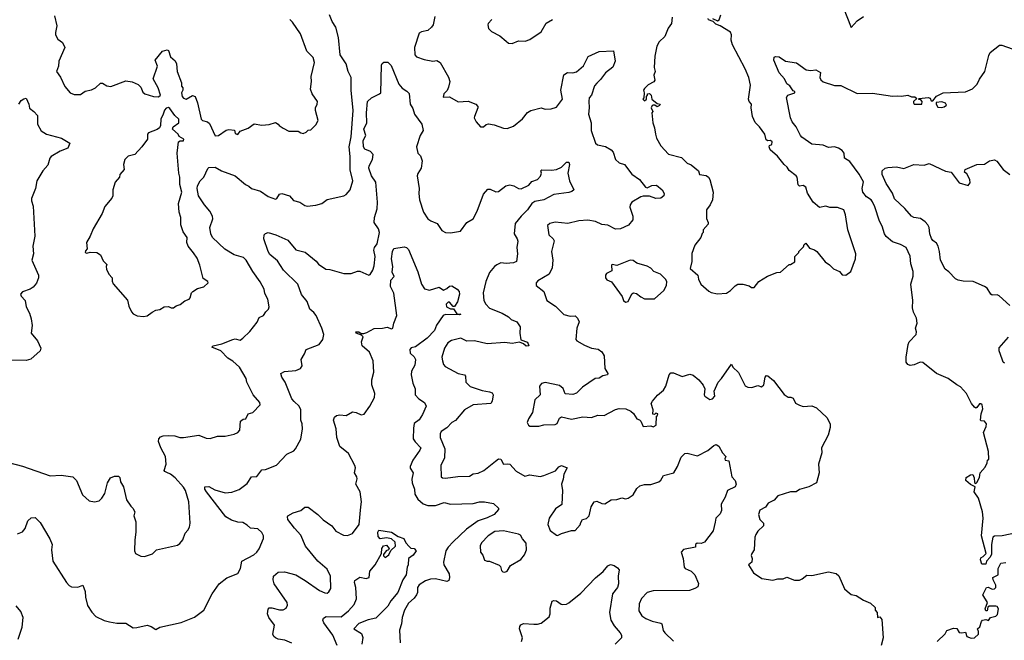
# Model space of a CAD drawing. Extents: x 1839239 to 1929705, y 762242 to 910352.
# Tile 233 of 256: x 1874503 to 1882322, y 843995 to 848925. Entities that reach past the tile are written whole.
import ezdxf

# ---------------------------------------------------------------- set-up
doc = ezdxf.new("R2010")
doc.units = 0

msp = doc.modelspace()

# ---------------------------------------------------------------- linework, layer by layer
at = {"layer": '0CON10XD'}
for points in [[(1881042.5, 849025), (1881105, 848862.5), (1881154.1, 848915.9), (1881205, 848950)], [(1874780, 848955), (1874796.9, 848876.9), (1874786.1, 848823.9), (1874787.8, 848805), (1874805, 848771.3), (1874842.5, 848745), (1874862.1, 848705), (1874814, 848595), (1874811.2, 848555), (1874796, 848515), (1874827.6, 848467.6), (1874861.4, 848395), (1874903.8, 848345), (1874935, 848330), (1874985, 848330.8), (1875023.2, 848356.8), (1875072.3, 848367.7), (1875105, 848384), (1875145, 848421.2), (1875161.7, 848421.7), (1875195, 848398.8), (1875225.8, 848394.2), (1875345, 848438.8), (1875395, 848430.8), (1875445, 848410), (1875465, 848390), (1875479.5, 848349.5), (1875497, 848337), (1875566.1, 848313.9), (1875605, 848312.5), (1875620, 848325), (1875603.3, 848385), (1875563.3, 848455), (1875596.4, 848556.4), (1875577.5, 848605), (1875637.5, 848675), (1875675, 848686.2), (1875685, 848680), (1875700.8, 848630.8), (1875737.7, 848597.7), (1875747.5, 848575), (1875753.3, 848515), (1875786.7, 848425), (1875788.3, 848398.3), (1875797.5, 848385), (1875797.5, 848365), (1875787.5, 848345), (1875793.3, 848315), (1875802.7, 848302.7), (1875825, 848293.8), (1875875, 848322), (1875895.5, 848315.5), (1875915.7, 848265), (1875944.1, 848134.1), (1875955, 848123.3), (1875995, 848113.8), (1876010.3, 848100.3), (1876055, 848001.4), (1876082.5, 848005), (1876141.7, 848048.3), (1876165, 848054), (1876208.3, 848048.3), (1876215, 848020), (1876235, 848013.8), (1876255, 848040), (1876317.7, 848062.3), (1876365, 848096.7), (1876425, 848086.2), (1876485, 848092.5), (1876535, 848107.5), (1876556.4, 848096.4), (1876563.6, 848083.6), (1876595, 848062.5), (1876640.7, 848040.7), (1876715, 848040), (1876736.1, 848026.1), (1876755, 848022), (1876778.3, 848031.7), (1876795, 848047.5), (1876815, 848050), (1876855, 848090), (1876872.5, 848125), (1876852.5, 848205), (1876852.5, 848225), (1876866.4, 848253.6), (1876866.7, 848275), (1876825, 848337.5), (1876812.7, 848372.7), (1876820.8, 848435), (1876817.5, 848475), (1876844, 848585), (1876833.8, 848625), (1876784.3, 848674.3), (1876732.7, 848812.7), (1876670, 848905), (1876647.5, 848927.5)], [(1876108.6, 846351.4), (1876195.9, 846384.1), (1876215, 846388.8), (1876255, 846380), (1876275, 846394), (1876331.7, 846448.3), (1876388.3, 846521.7), (1876405, 846560), (1876440, 846575), (1876456.7, 846605), (1876478.8, 846625), (1876483.3, 846645), (1876473.3, 846705), (1876450.5, 846750.5), (1876443.3, 846785), (1876413.2, 846843.2), (1876354, 846924), (1876302.5, 847015), (1876279.2, 847035), (1876205, 847057.9), (1876131.5, 847101.5), (1876034.7, 847195), (1876021.5, 847225), (1876013.3, 847275), (1876035.7, 847344.2), (1876035.2, 847365), (1876014, 847405), (1875969.3, 847455), (1875922.9, 847525), (1875912.5, 847585), (1875916, 847605), (1875936, 847645), (1875964.4, 847675.6), (1875995.8, 847744.2), (1876005, 847750), (1876055, 847753.5), (1876105, 847723.8), (1876215, 847685.9), (1876295, 847616.9), (1876323.8, 847603.8), (1876345, 847584), (1876415, 847564), (1876475, 847520), (1876535, 847499.5), (1876545.3, 847504.7), (1876565, 847538.1), (1876585, 847545.3), (1876645, 847526.9), (1876677.9, 847487.9), (1876726.7, 847475), (1876768.3, 847448.3), (1876785, 847444), (1876855, 847452), (1876902.5, 847465), (1876944.3, 847495.7), (1877076.7, 847525), (1877094.4, 847535.6), (1877126.8, 847573.2), (1877149.4, 847645), (1877127.8, 847732.2), (1877127.5, 847837.5), (1877119.4, 847915), (1877135.3, 847994.7), (1877152.4, 848205), (1877136.6, 848365), (1877134.7, 848465), (1877112.2, 848515), (1877095.8, 848575), (1877048.1, 848645), (1877036, 848785), (1877012.5, 848865), (1876985, 848910), (1876963.7, 848963.7)], [(1877798.9, 848951.1), (1877786.4, 848885), (1877774.4, 848865), (1877745, 848838.6), (1877695, 848830), (1877675, 848818.8), (1877638.1, 848705), (1877640.3, 848645), (1877655, 848629.3), (1877715, 848609.6), (1877783, 848597), (1877815, 848601.2), (1877842.5, 848585), (1877908.3, 848468.3), (1877918.6, 848435), (1877909.5, 848390.5), (1877896.7, 848363.3), (1877870, 848335), (1877865, 848310), (1877915, 848313.8), (1877983.9, 848273.9), (1878065, 848277.5), (1878125.5, 848255.5), (1878142, 848235), (1878142, 848225), (1878113.8, 848156.2), (1878112.5, 848145), (1878127.5, 848115), (1878163.6, 848073.6), (1878185, 848073.3), (1878206.4, 848093.6), (1878225, 848098.8), (1878269.7, 848089.7), (1878345, 848062.5), (1878375, 848060.8), (1878425, 848080), (1878495, 848136.7), (1878535, 848188.8), (1878562.5, 848205), (1878645, 848223.8), (1878675, 848214.2), (1878723.6, 848216.4), (1878765, 848231.2), (1878813.3, 848295), (1878800.6, 848365), (1878825, 848487.5), (1878853.9, 848506.1), (1878895, 848504.2), (1878925, 848510.8), (1878980, 848560), (1879016.8, 848633.2), (1879105, 848673.3), (1879218.3, 848678.3), (1879232.9, 848595), (1879212.4, 848547.6), (1879155.8, 848504.2), (1879115, 848450), (1879085, 848421.9), (1879068.9, 848401.1), (1879043, 848327), (1879026.7, 848303.3), (1879021.8, 848278.2), (1879026.1, 848225), (1879020.6, 848175), (1879042.3, 848105), (1879040.4, 848045), (1879075.6, 847945.6), (1879090.9, 847930.9), (1879155, 847919.2), (1879201.2, 847891.2), (1879215, 847872.5), (1879234.3, 847814.3), (1879265, 847788.8), (1879305, 847773.8), (1879365, 847697.5), (1879425, 847655.6), (1879472.5, 847595), (1879485, 847590), (1879523, 847607), (1879560.5, 847610.5), (1879604.2, 847574.2), (1879620, 847545), (1879618, 847525), (1879595, 847508.6), (1879555, 847505.8), (1879505, 847522.9), (1879453.6, 847523.6), (1879435, 847518.6), (1879364, 847475), (1879350, 847455), (1879347.5, 847435), (1879372.5, 847365), (1879372, 847335), (1879337.3, 847292.7), (1879275, 847264.5), (1879235, 847260), (1879175, 847291.9), (1879125, 847297.8), (1879075, 847321.2), (1879015, 847332.5), (1878942.3, 847327.7), (1878855, 847306.2), (1878755, 847316), (1878712.5, 847305), (1878695, 847290), (1878706.1, 847216.1), (1878740, 847185), (1878747.7, 847167.7), (1878727.5, 847085), (1878737.5, 847015), (1878731.2, 846955), (1878707.4, 846902.6), (1878618.7, 846851.3), (1878605.8, 846835), (1878603.8, 846815), (1878666.7, 846765), (1878690, 846695), (1878759.3, 846649.3), (1878824.4, 846584.4), (1878875, 846568.8), (1878915, 846572.5), (1878932.5, 846555), (1878946.7, 846525), (1878927.3, 846475), (1878920, 846385), (1878927.5, 846375), (1878988.8, 846338.8), (1879045, 846316), (1879097.7, 846307.7), (1879125, 846286.7), (1879143.3, 846255), (1879150, 846155), (1879172.5, 846115), (1879170, 846105), (1879135, 846096.7), (1879105, 846078), (1879072.5, 846075), (1878971.2, 846005), (1878925, 845957.5), (1878895, 845946.7), (1878835, 845953.8), (1878820, 845995), (1878788.8, 846018.8), (1878675, 846042), (1878645.9, 846034.1), (1878632, 846015), (1878636, 845945), (1878593.8, 845905), (1878576, 845805), (1878544, 845755), (1878533.3, 845725), (1878542.5, 845705), (1878555, 845697.5), (1878625, 845695.8), (1878665, 845705.6), (1878755, 845708.6), (1878772.4, 845717.6), (1878790, 845760), (1878805, 845769.2), (1878885, 845752.5), (1878975, 845770.8), (1879045, 845763.8), (1879095, 845784.2), (1879145, 845780), (1879235, 845828.8), (1879265, 845836.7), (1879317, 845833), (1879356.4, 845816.4), (1879376.4, 845796.4), (1879403.6, 845753.6), (1879425, 845747.5), (1879436.4, 845736.4), (1879455, 845692.5), (1879515, 845700), (1879535, 845690), (1879557, 845703), (1879560, 845775), (1879568.3, 845781.7), (1879570, 845795), (1879555, 845800), (1879545, 845790), (1879531.7, 845791.7), (1879532.5, 845825), (1879517.5, 845875), (1879527.5, 845895), (1879568.8, 845941.2), (1879617, 845983), (1879633.8, 846015), (1879662, 846105), (1879675, 846118.8), (1879695, 846120), (1879765, 846092), (1879825, 846109.2), (1879852.3, 846102.3), (1879896.7, 846065), (1879930.7, 846020.7), (1879943, 845993), (1879938.8, 845945), (1879943.3, 845935), (1879985, 845909.2), (1880005, 845914), (1880023.3, 845935), (1880017.5, 845975), (1880048.8, 846045), (1880075.6, 846074.4), (1880155, 846190), (1880167.5, 846165), (1880212.3, 846122.3), (1880238.6, 846068.6), (1880265, 846016.2), (1880285, 846006), (1880317.7, 846002.3), (1880365, 846020), (1880395, 846010), (1880412.5, 846025), (1880423.3, 846085), (1880435, 846097.5), (1880445, 846096.7), (1880489.1, 846059.1), (1880575, 845946.7), (1880605, 845927.5), (1880627, 845927), (1880645, 845917.5), (1880665, 845880), (1880695, 845862.5), (1880725, 845852.5), (1880795, 845856.7), (1880830.7, 845840.7), (1880913.3, 845765), (1880940, 845715), (1880938.8, 845685), (1880923.3, 845625), (1880870, 845525), (1880873.3, 845485), (1880846.7, 845395), (1880851.4, 845325), (1880830, 845245), (1880770, 845215), (1880695, 845192.5), (1880670, 845175), (1880625, 845173.8), (1880525, 845142), (1880495, 845108.8), (1880446.2, 845085), (1880425, 845052.5), (1880381.5, 845028.5), (1880370.6, 844995), (1880380.8, 844955), (1880411.2, 844925), (1880411.2, 844905), (1880365, 844862), (1880348.1, 844835), (1880340.6, 844815), (1880336.4, 844713.6), (1880316, 844684), (1880312.3, 844667.7), (1880320, 844645), (1880317.5, 844615), (1880290, 844595), (1880330.7, 844530.7), (1880396.1, 844486.1), (1880485, 844473.3), (1880525, 844482.5), (1880565, 844482.5), (1880595, 844497.5), (1880655, 844473.8), (1880695, 844474), (1880717.3, 844482.7), (1880755, 844513.3), (1880795, 844510), (1880925, 844538), (1880985.9, 844525.9), (1881007, 844507), (1881053.8, 844405), (1881073.3, 844385), (1881105, 844360), (1881145, 844351.2), (1881203.3, 844315), (1881259.3, 844289.3), (1881296, 844255), (1881297.5, 844235), (1881313.8, 844215), (1881315, 844177.5), (1881335, 844181.2), (1881349.5, 844159.5), (1881359.2, 844015), (1881345, 843953.3)], [(1878253.6, 848926.4), (1878224.2, 848895.8), (1878221.2, 848885), (1878226.4, 848856.4), (1878250.7, 848830.7), (1878315, 848797.5), (1878367.5, 848755), (1878385, 848740), (1878415, 848736), (1878465, 848756.7), (1878515.9, 848754.1), (1878555, 848766.7), (1878645, 848830), (1878685, 848897.5), (1878735, 848926.2)], [(1879684.2, 848945), (1879680.6, 848895), (1879652.8, 848857.2), (1879627.5, 848792.5), (1879581.8, 848748.2)], [(1880115, 846753.8), (1880147.3, 846772.7), (1880185, 846812), (1880205, 846824.2), (1880245, 846824), (1880295, 846810), (1880315, 846797.5), (1880335, 846797.5), (1880374.1, 846845.9), (1880441.7, 846888.3), (1880515, 846917.5), (1880545, 846920), (1880615, 846980), (1880625, 846980), (1880658.3, 847001.7), (1880660, 847045), (1880690, 847075), (1880690, 847085), (1880728.3, 847121.7), (1880731.7, 847138.3), (1880745, 847150), (1880775, 847110), (1880815, 847096.7), (1880832.7, 847082.7), (1880900.5, 847000.5), (1880935, 846977.5), (1880965.9, 846945.9), (1881012.5, 846925), (1881035, 846897.5), (1881065, 846896.7), (1881102.5, 846925), (1881140, 847025), (1881143.8, 847065), (1881080, 847255), (1881060.8, 847375), (1881046.7, 847415), (1880997, 847433), (1880937, 847433), (1880905, 847443.3), (1880855, 847433.8), (1880803.3, 847475), (1880758.3, 847548.3), (1880747.1, 847595), (1880725, 847608.6), (1880695, 847602.5), (1880685, 847612.5), (1880676, 847675), (1880668.8, 847685), (1880615, 847726.7), (1880597.5, 847755), (1880575, 847773.8), (1880521.2, 847841.2), (1880462.7, 847892.7), (1880453.9, 847916.1), (1880457.5, 847925), (1880476.9, 847935), (1880480, 847955), (1880465, 847965.6), (1880445, 847963.3), (1880430.5, 847970.5), (1880420, 848015), (1880378.8, 848075), (1880345, 848107.5), (1880322.5, 848155), (1880310.8, 848225), (1880315.4, 848255.4), (1880296.2, 848275), (1880290, 848295), (1880308, 848405), (1880294.2, 848465), (1880263.5, 848535), (1880163.5, 848725), (1880153, 848763), (1880156.4, 848805), (1880148.8, 848825), (1880067, 848877), (1880030.9, 848890.9), (1880010.9, 848910.9), (1879974.2, 848925), (1879970, 848935)], [(1880005, 848934.2), (1880045, 848916), (1880058, 848925), (1880070, 848965)], [(1879581.8, 848748.2), (1879563.3, 848715), (1879546.2, 848635), (1879542, 848545), (1879549.2, 848515), (1879540, 848485), (1879547.5, 848445), (1879539.3, 848430.7), (1879495, 848407.5), (1879465, 848380), (1879457.5, 848365), (1879462.5, 848345), (1879460, 848305), (1879452.5, 848295), (1879465, 848280), (1879480, 848295), (1879480, 848315), (1879490, 848325), (1879490, 848335), (1879505, 848340), (1879517, 848327), (1879523.6, 848293.6), (1879565, 848260), (1879590, 848255), (1879585, 848242.5), (1879565, 848232.5), (1879547, 848247), (1879535, 848247.5), (1879525, 848242.5), (1879518.8, 848225), (1879530, 848195), (1879522.5, 848185), (1879530, 848105), (1879544, 848065), (1879551.4, 848015), (1879560.8, 847985), (1879595, 847924), (1879655, 847858), (1879759.7, 847829.7), (1879805, 847786.2), (1879835, 847771.2), (1879892.5, 847725), (1879902.5, 847695), (1879955, 847686.7), (1879972.5, 847675), (1879982.5, 847655), (1880009.2, 847555), (1880003.8, 847495), (1879986.7, 847455), (1879956.7, 847415), (1879956.4, 847346.4), (1879970, 847315), (1879969.3, 847300.7), (1879930, 847255), (1879930, 847235), (1879923, 847227), (1879912.5, 847195), (1879863.3, 847135), (1879841.7, 847068.3), (1879840, 847005), (1879828.3, 846948.3), (1879887.5, 846895), (1879893.3, 846865), (1879913.3, 846825), (1879975, 846769.2), (1879995, 846757.5), (1880045, 846746.2), (1880115, 846753.8)], [(1882446.4, 844853.6), (1882305, 844823.8), (1882245, 844823.3), (1882232.5, 844815), (1882220, 844755), (1882221.7, 844678.3), (1882210, 844655), (1882180, 844625), (1882175, 844600), (1882145, 844600), (1882132.5, 844635), (1882135, 844650), (1882155, 844660), (1882177.5, 844685), (1882141.2, 844825), (1882154.2, 844965.8), (1882150, 845015), (1882118, 845125), (1882082.5, 845175), (1882090, 845215), (1882055, 845232.5), (1882017.5, 845265), (1882020.7, 845289.3), (1882055, 845310), (1882072.5, 845312.5), (1882083.8, 845285), (1882085, 845250), (1882095, 845240), (1882105, 845247.5), (1882125, 845287.5), (1882131.2, 845325), (1882169.7, 845370.3), (1882187.5, 845405), (1882190, 845425), (1882200, 845435), (1882197.5, 845495), (1882156.7, 845645), (1882177.3, 845692.7), (1882180, 845715), (1882165, 845736.7), (1882138.3, 845738.3), (1882132.5, 845745), (1882138.8, 845795), (1882152.2, 845835), (1882145.6, 845865), (1882135, 845874.2), (1882125, 845874), (1882105, 845843.3), (1882095, 845840), (1882085, 845846.2), (1882062, 845875), (1882021.2, 845955), (1881975, 846010), (1881945, 846023.3), (1881875.7, 846075.7), (1881783.8, 846115), (1881675, 846201.4), (1881655, 846205.8), (1881607.5, 846182.5), (1881575, 846178.8), (1881556.1, 846186.1), (1881543.8, 846205), (1881544.2, 846245), (1881560, 846345), (1881568, 846365), (1881621.2, 846425), (1881623.8, 846445), (1881616, 846475), (1881630, 846515), (1881624.3, 846555), (1881601.7, 846601.7), (1881594.5, 846635), (1881595.5, 846695.5), (1881580.9, 846825), (1881597.4, 846887.4), (1881599.6, 846925), (1881580, 846985), (1881575.6, 847045.6), (1881543.8, 847115), (1881498.7, 847138.7), (1881435, 847159.4), (1881385, 847203.8), (1881370.4, 847225), (1881351.9, 847285), (1881330.6, 847325), (1881295, 847438), (1881275, 847479.2), (1881264.5, 847495), (1881228.3, 847518.3), (1881198.2, 847555), (1881192.9, 847585), (1881205, 847636.7), (1881168.8, 847698.8), (1881095, 847799.4), (1881054.4, 847824.4), (1881050, 847865), (1881034.2, 847885), (1881005.8, 847905), (1880975, 847915.6), (1880925, 847909.2), (1880885, 847929.4), (1880795, 847937.1), (1880715, 847991.1), (1880702.7, 848005), (1880670.5, 848075), (1880637.5, 848115), (1880624.4, 848145), (1880592.3, 848307.7), (1880603.3, 848325), (1880660, 848345), (1880660, 848355), (1880645, 848361.2), (1880619.2, 848399.2), (1880594.2, 848415), (1880575.5, 848455.5), (1880534.3, 848504.3), (1880490.8, 848605), (1880495, 848626.7), (1880506, 848634), (1880535, 848630.6), (1880585, 848596.9), (1880672.8, 848582.8), (1880748.3, 848528.3), (1880785, 848522.2), (1880825, 848526.2), (1880862, 848505), (1880857.5, 848465), (1880865, 848448.8), (1880885, 848432.5), (1880975, 848402), (1881025, 848403.8), (1881155, 848340), (1881275, 848342.9), (1881435, 848317.1), (1881475, 848321.4), (1881505, 848317.5), (1881555.9, 848325.9), (1881585, 848312.5), (1881611.7, 848311.7), (1881628.3, 848298.3), (1881602.5, 848275), (1881600, 848265), (1881607.5, 848255), (1881666.7, 848253.3), (1881670, 848275), (1881658.3, 848288.3), (1881645, 848290), (1881640, 848295), (1881645, 848300), (1881717.7, 848307.7), (1881733, 848303), (1881741.7, 848281.7), (1881755, 848280), (1881782.7, 848317.3), (1881836.1, 848343.9), (1882015, 848351.8), (1882069.2, 848375), (1882106.1, 848413.9), (1882125, 848453.8), (1882168, 848515), (1882198.8, 848641.2), (1882210, 848665), (1882285, 848724), (1882303.8, 848723.8), (1882385, 848692.5)], [(1874485, 844840), (1874525, 844856.7), (1874546.8, 844883.2), (1874568, 844945), (1874595, 844968), (1874625, 844971.2), (1874665, 844930), (1874742.2, 844802.2), (1874759.6, 844755), (1874755.9, 844715), (1874767.1, 844625), (1874874.4, 844455), (1874895, 844430.8), (1874915, 844420), (1874965, 844417.5), (1875005, 844433.3), (1875023.9, 844383.9), (1875025, 844337.5), (1875040.9, 844270.9), (1875075, 844217.5), (1875106.7, 844185), (1875173.3, 844153.3), (1875215, 844143.1), (1875275, 844131.1), (1875345, 844132.5), (1875405, 844094.4), (1875434.4, 844095.6), (1875516.1, 844116.1), (1875547.5, 844105), (1875585, 844080), (1875615, 844098.8), (1875785, 844136.2), (1875892.1, 844177.9), (1875965.7, 844235), (1876031.1, 844365), (1876085.8, 844445), (1876147.6, 844492.4), (1876235, 844526), (1876255.7, 844565), (1876267.5, 844622.5), (1876363.3, 844675), (1876385.9, 844694.1), (1876405, 844722.5), (1876438.8, 844805), (1876438.8, 844825), (1876425, 844852.5), (1876395, 844880), (1876335, 844885.7), (1876308.8, 844908.8), (1876275, 844930), (1876235, 844934.5), (1876185, 844950.4), (1876140, 844975), (1875987.5, 845175), (1875974.2, 845195), (1875972.5, 845215), (1876005, 845215.7), (1876051.7, 845191.7), (1876135, 845166.7), (1876186.9, 845173.1), (1876245, 845191.8), (1876309.9, 845240.1), (1876345, 845293.8), (1876385, 845297.5), (1876425, 845348), (1876455, 845353.1), (1876543.6, 845386.4), (1876625, 845473.8), (1876679.5, 845500.5), (1876694.1, 845515.9), (1876735, 845592.5), (1876748.1, 845675), (1876745.6, 845715), (1876736.5, 845745), (1876736.5, 845825), (1876722.9, 845855), (1876682.4, 845892.4), (1876665, 845914), (1876610, 846045), (1876583.8, 846085), (1876577.5, 846115), (1876605, 846131.2), (1876695, 846138.1), (1876732.5, 846155), (1876747.1, 846175), (1876737.5, 846225), (1876765, 846270), (1876776.7, 846305), (1876880.8, 846345), (1876909.5, 846385), (1876917.5, 846425), (1876902.7, 846475), (1876857.8, 846575), (1876839.3, 846599.3), (1876807.1, 846625), (1876785.4, 846685.4), (1876741.6, 846741.6), (1876711.4, 846825), (1876597.8, 846935), (1876549.1, 847009.1), (1876490.3, 847060.3), (1876476.2, 847085), (1876441.9, 847185), (1876444.4, 847215), (1876455, 847228.1), (1876475, 847235.6), (1876536.3, 847216.3), (1876632.5, 847175), (1876695, 847098.2), (1876768.7, 847078.7), (1876857.9, 847007.9), (1876875, 846984.1), (1876935, 846943.1), (1876965, 846941.9), (1877077.7, 846907.7), (1877135, 846910), (1877185, 846927.5), (1877205, 846928.1), (1877275, 846896.9), (1877285, 846900), (1877306.7, 846935), (1877318.9, 846971.1), (1877326.1, 847045), (1877314.6, 847095.4), (1877320, 847115), (1877341.5, 847145), (1877359.1, 847235), (1877351.8, 847265), (1877318.2, 847315), (1877319.7, 847355), (1877342.2, 847422.2), (1877344.7, 847475), (1877330, 847635), (1877295.9, 847685), (1877274.6, 847745.4), (1877277.3, 847765), (1877304.4, 847815), (1877311.2, 847855), (1877287.8, 847877.8), (1877245, 847897.8), (1877232.2, 847915), (1877231.2, 847965), (1877252.5, 848005), (1877236.7, 848055), (1877260, 848105), (1877256, 848185), (1877264.2, 848275), (1877295.8, 848305), (1877360.8, 848335), (1877370, 848345), (1877376.5, 848563.5), (1877382, 848578), (1877395, 848588.8), (1877426.7, 848586.7), (1877451.9, 848561.9), (1877515, 848411.9), (1877540.5, 848380.5), (1877577.4, 848357.4), (1877595, 848338), (1877603.8, 848253.8), (1877625, 848218.8), (1877637.5, 848175), (1877697.5, 848095), (1877706, 848045), (1877682, 848005), (1877654.6, 847915.4), (1877665.7, 847865), (1877685.6, 847845), (1877700, 847805), (1877690.6, 847745), (1877665.4, 847704.6), (1877660.5, 847685), (1877675.5, 847585), (1877672.5, 847545), (1877678.9, 847495), (1877709.5, 847395), (1877744.5, 847344.5), (1877767.3, 847327.3), (1877817.4, 847307.4), (1877855, 847251.2), (1877885, 847234.4), (1877925, 847231.1), (1878003.8, 847245), (1878055, 847312.9), (1878105, 847343.1), (1878135, 847402.9), (1878185, 847538), (1878221.7, 847578.3), (1878238.8, 847578.8), (1878285, 847558.6), (1878305, 847559.4), (1878364.7, 847605.3), (1878395, 847614.1), (1878426.3, 847606.3), (1878465, 847583.9), (1878485, 847580.9), (1878545, 847609.6), (1878571.2, 847638.8), (1878615.7, 847655), (1878638.1, 847681.9), (1878646.7, 847705), (1878642.5, 847725), (1878648.3, 847731.7), (1878725, 847728.6), (1878765.8, 847734.2), (1878806, 847754), (1878845, 847793.8), (1878863.6, 847793.6), (1878869.2, 847775), (1878856.7, 847705), (1878870, 847645), (1878902.5, 847575), (1878888.6, 847561.4), (1878865, 847552.9), (1878744.3, 847535.7), (1878665, 847494.2), (1878595, 847481.5), (1878571.2, 847465), (1878535.7, 847414.3), (1878484.6, 847365), (1878438.8, 847305), (1878428.8, 847225), (1878453.3, 847185), (1878458.1, 847165), (1878450, 847115), (1878456, 847065), (1878448, 847005), (1878425, 846994.1), (1878365, 846989.5), (1878325, 846993.3), (1878291.2, 846978.8), (1878272.7, 846965), (1878234.2, 846915.8), (1878203.6, 846846.4)], [(1874496.2, 848255), (1874515, 848282.5), (1874535, 848297.5), (1874555, 848302.5), (1874576.2, 848255), (1874581.7, 848221.7), (1874615, 848196.7), (1874643.3, 848165), (1874643.9, 848096.1), (1874672.4, 848042.4), (1874715.9, 848015.9), (1874833.9, 847983.9), (1874900, 847945), (1874885, 847903.8), (1874825, 847880), (1874752.3, 847837.7), (1874741.2, 847825), (1874725, 847768.8), (1874685.4, 847724.6), (1874640, 847645), (1874627.5, 847585), (1874595.9, 847504.1), (1874595.8, 847485), (1874610.8, 847445), (1874624.3, 847204.3), (1874606.7, 847125), (1874612.5, 847065), (1874599.2, 847015), (1874653.3, 846895), (1874653.3, 846875), (1874635, 846832.5), (1874609.5, 846800.5), (1874585, 846783.3), (1874525, 846762.5), (1874510, 846745), (1874515, 846730), (1874546.7, 846695), (1874553.8, 846645), (1874581.2, 846595), (1874595, 846550), (1874601.2, 846495), (1874594, 846435), (1874643.3, 846375), (1874670, 846315), (1874666.4, 846293.6), (1874590.7, 846229.3), (1874555, 846216.7), (1874405, 846220)], [(1881825, 848226.7), (1881845, 848233.8), (1881862.5, 848245), (1881855, 848262.5), (1881825, 848273.3), (1881781.7, 848268.3), (1881780, 848255), (1881795, 848231.2), (1881825, 848226.7)], [(1875485, 846566.7), (1875515, 846572.5), (1875555, 846602.5), (1875585, 846617.5), (1875617, 846623), (1875650, 846645), (1875685, 846646.7), (1875705, 846637.5), (1875725, 846637.5), (1875745, 846652.5), (1875776.1, 846663.9), (1875815, 846692.5), (1875847.5, 846705), (1875857.5, 846715), (1875867.5, 846755), (1875877.5, 846765), (1875915, 846790), (1875965, 846802.5), (1875998.8, 846835), (1875996.7, 846845), (1875959.3, 846869.3), (1875933.8, 846975), (1875911.7, 847031.7), (1875884.3, 847074.3), (1875840, 847125), (1875831.2, 847155), (1875832.5, 847195), (1875800.5, 847240.5), (1875782, 847295), (1875783.8, 847355), (1875769.2, 847395), (1875762.9, 847465), (1875789.6, 847555), (1875774.5, 847615), (1875774.3, 847675), (1875765.7, 847705), (1875752.9, 847865), (1875763.8, 847955), (1875778, 847962), (1875805, 847962.9), (1875807.1, 847975), (1875768.3, 847998.3), (1875761.2, 848015), (1875717.5, 848055), (1875722.5, 848075), (1875766, 848105), (1875765.7, 848135), (1875734.5, 848164.5), (1875695, 848220), (1875685, 848226.7), (1875665, 848223.3), (1875652.3, 848207.7), (1875643.3, 848175), (1875622.5, 848135), (1875620, 848085), (1875613, 848067), (1875595, 848053.3), (1875525, 848025.8), (1875517.1, 848015), (1875516.7, 847975), (1875473.8, 847916.2), (1875416.1, 847853.9), (1875365, 847840), (1875338.8, 847815), (1875326.2, 847775), (1875333.3, 847735), (1875297.5, 847695), (1875296.7, 847675), (1875261.2, 847635), (1875242, 847575), (1875241.2, 847525), (1875233.6, 847506.4), (1875179.3, 847440.7), (1875156.7, 847385), (1875086.7, 847265), (1875063.3, 847205), (1875033.6, 847156.4), (1875037.5, 847105), (1875025, 847090), (1875022.5, 847075), (1875035, 847070), (1875061.2, 847078.8), (1875116.1, 847076.1), (1875145, 847057.5), (1875165, 847010), (1875195, 846980), (1875190, 846965), (1875193, 846943), (1875210, 846905), (1875237.5, 846875), (1875237, 846847), (1875246.4, 846826.4), (1875358.3, 846698.3), (1875370.7, 846650.7), (1875390, 846605), (1875405, 846587.5), (1875437, 846573), (1875485, 846566.7)], [(1882365, 846654.3), (1882281.2, 846731.2), (1882265, 846738.5), (1882225, 846737.1), (1882215, 846744.2), (1882185, 846791.9), (1882165.4, 846805.4), (1882075, 846844.2), (1881995, 846848), (1881956.1, 846856.1), (1881935, 846867.5), (1881883, 846923), (1881852.3, 846942.3), (1881814.4, 847015), (1881808.5, 847085), (1881796.5, 847126.5), (1881785, 847148.8), (1881755, 847171.2), (1881745, 847186.7), (1881732, 847225), (1881726.1, 847275), (1881715.2, 847295.2), (1881695, 847319.4), (1881656.1, 847346.1), (1881605, 847354.4), (1881585, 847364.3), (1881531.4, 847425), (1881451.3, 847501.3), (1881435, 847546.7), (1881383, 847623), (1881352.5, 847695), (1881351.2, 847725), (1881376.2, 847745), (1881397.9, 847752.1), (1881465.6, 847755.6), (1881525, 847742.5), (1881605, 847776.2), (1881685, 847770), (1881725, 847783.8), (1881855, 847721.2), (1881900, 847715), (1881965, 847629.2), (1882035, 847607.5), (1882050.5, 847629.5), (1882049.2, 847655), (1882025, 847700), (1882007.5, 847715), (1882012.5, 847735), (1882105, 847775.7), (1882165, 847778), (1882205, 847803.8), (1882245, 847811.2), (1882261.7, 847801.7), (1882314, 847735), (1882367.1, 847695)], [(1876665, 843971.2), (1876607.3, 843997.3), (1876556.2, 844005), (1876535, 844014.5), (1876522, 844025), (1876512, 844045), (1876526.5, 844115), (1876482, 844175), (1876472, 844205), (1876475, 844242.5), (1876485, 844253.3), (1876505, 844253.8), (1876565, 844238), (1876595, 844236.7), (1876620, 844250), (1876630, 844275), (1876625.8, 844295), (1876522.8, 844442.8), (1876515.8, 844475), (1876518, 844505), (1876554.5, 844535.5), (1876605, 844538.2), (1876695.3, 844515.3), (1876770.5, 844470.5), (1876885, 844390.6), (1876925, 844372.9), (1876945, 844370.8), (1876959.1, 844380.9), (1876973, 844407), (1876971.1, 844505), (1876945, 844558.9), (1876870.9, 844625), (1876771.7, 844741.7), (1876735, 844830), (1876684.5, 844885), (1876632.5, 844955), (1876628.8, 844975), (1876633.3, 844985), (1876675, 845008.8), (1876735, 845026.2), (1876768.3, 845051.7), (1876795, 845052), (1876870, 844995), (1876913.2, 844953.2), (1876982, 844905), (1877012.8, 844862.8), (1877075, 844831.4), (1877105, 844827.1), (1877145.6, 844844.4), (1877198.9, 844915), (1877212.3, 845055), (1877216.8, 845095), (1877205.5, 845175), (1877172.3, 845235), (1877182.4, 845277.6), (1877179.6, 845295), (1877162.2, 845325), (1877168.6, 845365), (1877165.7, 845385), (1877115, 845478.6), (1877045, 845533.8), (1877021.8, 845605), (1877017.3, 845675), (1876995.7, 845744.3), (1877003.4, 845766.6), (1877019.7, 845780.3), (1877045, 845785.8), (1877095, 845780), (1877145, 845808.8), (1877175, 845805.7), (1877215, 845787.5), (1877238.9, 845791.1), (1877282.9, 845855), (1877320.6, 845925), (1877323.1, 845955), (1877298.5, 846025), (1877299.5, 846065), (1877315.8, 846125), (1877310.9, 846215), (1877280, 846285), (1877223.3, 846335), (1877216.7, 846365), (1877230, 846405), (1877218.1, 846418.1), (1877195, 846426), (1877176.2, 846435), (1877172.5, 846445), (1877195, 846446.1), (1877213.6, 846433.6), (1877235, 846432.5), (1877260.2, 846439.8), (1877316.7, 846473.3), (1877385, 846473.8), (1877422.1, 846482.1), (1877455, 846470), (1877465.5, 846474.5), (1877473.3, 846515), (1877498.5, 846575), (1877473.8, 846753.8), (1877448.1, 846805), (1877451.5, 846855), (1877476.7, 846885), (1877460.9, 846920.9), (1877466.9, 846965), (1877456.6, 847025), (1877464.7, 847085), (1877475, 847106.7), (1877555, 847120), (1877574.4, 847114.4), (1877590.3, 847100.3), (1877665, 846923.3), (1877692.9, 846825), (1877718.3, 846788.3), (1877756.1, 846776.1), (1877835, 846801.2), (1877867.5, 846777.5), (1877895, 846790), (1877915, 846808)], [(1879315, 846682.5), (1879325, 846683.3), (1879335, 846687.5), (1879365, 846747.5), (1879376.4, 846756.4), (1879400.7, 846750.7), (1879435, 846722.5), (1879465, 846707.5), (1879545, 846706.7), (1879617.5, 846775), (1879640, 846815), (1879642.5, 846845), (1879632.5, 846865), (1879592.5, 846905), (1879540, 846925), (1879515, 846952.5), (1879485, 846967.5), (1879405, 846990), (1879375, 847012.5), (1879350, 847015), (1879245, 846973.3), (1879209.3, 846980.7), (1879203.8, 846975), (1879205, 846930), (1879162.3, 846907.7), (1879154.2, 846895.8), (1879154.3, 846875), (1879165, 846858), (1879203.3, 846843.3), (1879286.7, 846725), (1879297.5, 846695), (1879315, 846682.5)], [(1877915, 846808), (1877935, 846812), (1877977.5, 846785), (1877993.8, 846765), (1877996, 846745), (1877980, 846685), (1877955, 846646), (1877945, 846646), (1877915, 846680), (1877905, 846682.5), (1877890.5, 846665), (1877893.1, 846645), (1877925, 846627.1), (1877948, 846628), (1877975, 846587.5), (1878006.7, 846585), (1877995, 846580), (1877885, 846582.4), (1877864.8, 846575.2), (1877811.7, 846498.3), (1877796.7, 846455), (1877740, 846395), (1877645, 846326), (1877612.3, 846317.7), (1877600, 846305), (1877603.3, 846275), (1877635.8, 846245.8), (1877645.3, 846225), (1877640.5, 846179.5), (1877615, 846134), (1877610.7, 846105), (1877625, 846037.5), (1877643, 845993), (1877644.6, 845945), (1877672.5, 845912.5), (1877718.1, 845885), (1877730.8, 845855), (1877701.3, 845788.7), (1877675, 845746.7), (1877635, 845716.2), (1877630.9, 845680.9), (1877628.9, 845595), (1877642.4, 845572.4), (1877688, 845525), (1877680, 845505), (1877625, 845426.2), (1877603.1, 845375), (1877603.6, 845363.6), (1877627.3, 845325), (1877616.5, 845275), (1877618.8, 845245), (1877638.8, 845195), (1877640, 845155), (1877664, 845115), (1877707.9, 845077.9), (1877745, 845065.8), (1877805, 845065.6), (1877875, 845089.1), (1877923.8, 845076.2), (1878105, 845082.2), (1878154.3, 845094.3), (1878195, 845094.2), (1878265, 845081.2), (1878306.2, 845045), (1878306.2, 845035), (1878270, 844995), (1878215, 844967.5), (1878145, 844943.2), (1878052.2, 844877.8), (1877945, 844776.5), (1877905.5, 844735), (1877887.8, 844705), (1877867.9, 844615), (1877872.2, 844595), (1877912.6, 844522.6), (1877916.7, 844495), (1877910.6, 844469.4), (1877895, 844462.5), (1877805, 844482.1), (1877765, 844480), (1877725, 844468.8), (1877675, 844435.5), (1877662.5, 844415), (1877661.2, 844375), (1877653.4, 844355), (1877635, 844329.1), (1877589.5, 844290.5), (1877559.2, 844235), (1877540, 844175), (1877535.8, 844125), (1877519.1, 844075), (1877525.6, 843975)], [(1878203.6, 846846.4), (1878183.8, 846755), (1878190, 846695), (1878205, 846665.7), (1878235, 846634.5), (1878335, 846593.1), (1878385, 846565.5), (1878405, 846543.4), (1878451.2, 846525), (1878476.4, 846486.4), (1878473.8, 846435), (1878483, 846383), (1878535, 846363.8), (1878546.2, 846335), (1878525, 846332.5), (1878505, 846350), (1878473, 846363), (1878415, 846352.5), (1878355, 846361.5), (1878215, 846350.4), (1878115, 846375.4), (1878055, 846371.9), (1878005, 846394.5), (1877933.1, 846376.9), (1877901.7, 846358.3), (1877875.5, 846315), (1877856.5, 846245), (1877860, 846215), (1877868.6, 846185), (1877880.8, 846170.8), (1877985.6, 846114.4), (1878035, 846104), (1878043, 846093), (1878045.8, 846045), (1878081.5, 846011.5), (1878175, 845978.9), (1878235, 845970), (1878255, 845960.8), (1878262.5, 845945), (1878255.5, 845894.5), (1878245, 845876.2), (1878104.3, 845865.7), (1878035, 845826.2), (1877965, 845741.9), (1877935, 845724.5), (1877895, 845683.8), (1877850.8, 845655), (1877843.3, 845635), (1877843.3, 845605), (1877878, 845515), (1877875.6, 845444.4), (1877848.6, 845385), (1877850, 845295), (1877860, 845285), (1877885, 845282), (1877983, 845297), (1878075, 845298.5), (1878105, 845318.6), (1878145, 845322.2), (1878190, 845345), (1878281.8, 845418.2), (1878305, 845436.7), (1878324.2, 845434.2), (1878343.9, 845393.9), (1878375, 845398), (1878395, 845393.4), (1878445, 845340), (1878515, 845298.8), (1878555, 845310), (1878635, 845296.2), (1878665, 845303.8), (1878759.1, 845340.9), (1878785, 845373.8), (1878805, 845383.8), (1878850, 845365), (1878824.2, 845315.8), (1878820, 845275), (1878806.2, 845235), (1878813.3, 845185), (1878807.5, 845075), (1878759.2, 845040.8), (1878708.8, 844965), (1878697.5, 844915), (1878715, 844867.5), (1878765, 844830), (1878775, 844827.5), (1878805, 844843.3), (1878885, 844868), (1878915, 844867.5), (1878955, 844912.5), (1878958.3, 844931.7), (1878972.5, 844955), (1879005, 844963.8), (1879026, 844985), (1879042, 845055), (1879065.9, 845094.1), (1879085, 845101.2), (1879125, 845081.2), (1879150.7, 845079.3), (1879200.5, 845110.5), (1879245, 845113.5), (1879285, 845127.1), (1879315, 845119.6), (1879335.9, 845124.1), (1879375, 845149.4), (1879405, 845200), (1879428, 845222), (1879465, 845233.9), (1879516.4, 845233.6), (1879577.5, 845255), (1879593.4, 845266.6), (1879615, 845305.4), (1879697.5, 845325), (1879726.9, 845375), (1879755, 845450), (1879785, 845479.2), (1879805, 845482.5), (1879885, 845460), (1879968.3, 845501.7), (1880015, 845542.5), (1880035, 845550), (1880056.4, 845536.4), (1880083.3, 845485), (1880110, 845455), (1880102, 845438), (1880105, 845426.2), (1880135, 845420), (1880158, 845295), (1880185, 845263.3), (1880194, 845235), (1880185, 845214), (1880124, 845185), (1880105, 845132.5), (1880073.6, 845076.4), (1880076, 845025), (1880065, 845000), (1880031.2, 844965), (1880026.1, 844933.9), (1880009.2, 844865), (1879941.1, 844775), (1879915, 844764.2), (1879882.2, 844767.8), (1879868.7, 844755), (1879870, 844735), (1879775, 844716.2), (1879757.2, 844695), (1879772.3, 844645), (1879779.4, 844575), (1879788.8, 844565), (1879835, 844545.6), (1879864.3, 844515), (1879895, 844447.5), (1879889.1, 844420.9), (1879865, 844405.5), (1879821.1, 844391.1), (1879535, 844387.5), (1879485, 844375.7), (1879442, 844328), (1879422.5, 844285), (1879418.8, 844228.8), (1879445, 844188.8), (1879475, 844168), (1879525, 844146.5), (1879595, 844132.5), (1879601.8, 844125), (1879613.9, 844073.9), (1879625.7, 844055), (1879695, 843987.1)], [(1882325, 846197.8), (1882313.5, 846203.5), (1882305, 846228), (1882281.8, 846295), (1882281.1, 846318.9), (1882356.4, 846403.6)], [(1874415, 845407.8), (1874525, 845379.5), (1874745, 845302), (1874832.7, 845307.3), (1874925, 845294), (1874955, 845263.3), (1875000.5, 845150.5), (1875055, 845103.3), (1875096.2, 845093.8), (1875135, 845103.3), (1875156, 845124), (1875178.8, 845161.2), (1875200, 845245), (1875225, 845286.7), (1875255, 845300), (1875287.7, 845297.7), (1875297.7, 845287.7), (1875303.8, 845255), (1875326.2, 845215), (1875350.5, 845110.5), (1875385, 845060), (1875402.5, 845045), (1875416.7, 845015), (1875410, 844985), (1875426.2, 844935), (1875426.2, 844855), (1875416.4, 844793.6), (1875413.3, 844705), (1875422.5, 844685), (1875463.6, 844663.6), (1875495, 844661.2), (1875557.7, 844682.3), (1875590, 844715), (1875755, 844750), (1875775.9, 844764.1), (1875798, 844792), (1875816, 844845), (1875839.1, 844870.9), (1875850.9, 844895), (1875855.6, 844925), (1875845.6, 845095), (1875820.4, 845185), (1875805, 845211.4), (1875738.5, 845285), (1875701.2, 845315), (1875672.4, 845327.6), (1875655.7, 845335), (1875650, 845345), (1875667.1, 845395), (1875661.8, 845455), (1875623.8, 845523.8), (1875604.7, 845575), (1875608.8, 845595), (1875619.8, 845610.2), (1875641, 845619), (1875685, 845622.5), (1875735, 845619.1), (1875775, 845606.9), (1875805, 845607.1), (1875925, 845625.8), (1875985, 845600.8), (1876015, 845598), (1876075, 845616.7), (1876135, 845616.2), (1876205, 845632), (1876235, 845646.7), (1876250, 845665), (1876257.5, 845735), (1876278.3, 845751.7), (1876300, 845755), (1876317, 845793), (1876355, 845803.8), (1876413.8, 845865), (1876411.2, 845885), (1876356.2, 845946.2), (1876308, 846045), (1876301.2, 846075), (1876248.8, 846165), (1876195, 846212), (1876155, 846236.7), (1876100, 846295), (1876030, 846325), (1876040, 846335), (1876108.6, 846351.4)], [(1877024.5, 843955), (1876988.8, 844035), (1876917.5, 844135), (1876911.2, 844155), (1876915, 844170), (1876936, 844184), (1877055, 844181.8), (1877115, 844227.9), (1877159.3, 844280.8), (1877176.7, 844325), (1877172.2, 844415), (1877161.9, 844455), (1877165, 844470), (1877205, 844496.7), (1877255, 844486.2), (1877277.3, 844492.7), (1877284.3, 844545), (1877325, 844594.2), (1877377.5, 844685), (1877378, 844725), (1877393.2, 844746.8), (1877415, 844750), (1877436.7, 844725), (1877432.5, 844715), (1877413.3, 844705), (1877393.3, 844676.7), (1877393.3, 844665), (1877405, 844654.2), (1877435, 844673.8), (1877451.2, 844708.8), (1877488.3, 844741.7), (1877485.9, 844775.9), (1877455, 844801.2), (1877415, 844810), (1877365, 844800), (1877349.5, 844819.5), (1877347, 844853), (1877355, 844870), (1877455, 844853.3), (1877508.6, 844818.6), (1877552.5, 844805), (1877569.3, 844769.3), (1877595, 844740), (1877608.3, 844728.3), (1877635, 844723.8), (1877651.2, 844705), (1877627.6, 844672.4), (1877591.2, 844645), (1877589.2, 844595), (1877578.8, 844575), (1877572.5, 844515), (1877545.5, 844474.5), (1877505, 844374), (1877451.5, 844308.5), (1877425.6, 844265), (1877329.9, 844170.1), (1877271.1, 844158.9), (1877195, 844129.6), (1877157.5, 844085), (1877218.1, 844048.1), (1877228.3, 844018.3), (1877219.4, 843965)], [(1878355, 844537.3), (1878375, 844544.5), (1878400.3, 844589.7), (1878481.7, 844638.3), (1878512.9, 844675), (1878527.8, 844715), (1878526.4, 844766.4), (1878495, 844800), (1878479.3, 844829.3), (1878465, 844837.5), (1878345, 844865.8), (1878275, 844860), (1878222.5, 844825), (1878170.3, 844769.7), (1878160, 844745), (1878163.3, 844695), (1878180.7, 844670.7), (1878195, 844632.5), (1878215, 844622.5), (1878235, 844622.5), (1878310.7, 844590.7), (1878321.2, 844581.2), (1878330.4, 844550.4), (1878339.7, 844539.7), (1878355, 844537.3)], [(1878489.2, 843985), (1878496.9, 844015), (1878472.2, 844085), (1878474.4, 844105), (1878482.8, 844117.2), (1878505, 844127.8), (1878585, 844124.4), (1878615, 844122.9), (1878645, 844132), (1878707.3, 844182.7), (1878715.9, 844204.1), (1878715, 844250), (1878732.5, 844305), (1878745, 844310), (1878765, 844307.5), (1878802, 844282), (1878815, 844280), (1878845, 844283.3), (1878865, 844292.5), (1878959.8, 844370.2), (1879075, 844492.5), (1879137.6, 844542.4), (1879175, 844586.7), (1879195, 844596), (1879225, 844588.8), (1879251.7, 844571.7), (1879264, 844554), (1879256.7, 844505), (1879257.5, 844445), (1879249.2, 844415), (1879210, 844365), (1879186.4, 844216.4), (1879197.8, 844155), (1879225, 844110), (1879271.2, 844055), (1879281.2, 844035), (1879281.2, 844015), (1879232, 843965)], [(1882057.9, 844012.1), (1882086.7, 844015), (1882117, 844043), (1882117.5, 844065), (1882110, 844085), (1882127, 844103), (1882140, 844145), (1882150, 844155), (1882175, 844160), (1882197, 844153), (1882213, 844177), (1882255, 844185.8), (1882269.4, 844200.6), (1882275.5, 844245.5), (1882265, 844264), (1882255, 844267.5), (1882203, 844267), (1882190.7, 844259.3), (1882185, 844230), (1882175, 844230), (1882170, 844245), (1882190, 844295), (1882152.5, 844355), (1882180, 844415), (1882195, 844417.5), (1882225, 844402), (1882245, 844404), (1882255, 844413.3), (1882254.1, 844434.1), (1882233.3, 844475), (1882232.5, 844495), (1882272.5, 844515), (1882273.3, 844565), (1882295, 844607.5), (1882335, 844613.3)], [(1874491.2, 844005), (1874521.7, 844098.3), (1874530, 844175), (1874512.5, 844225), (1874475, 844270)], [(1881790, 843985), (1881853, 844047), (1881867, 844073), (1881918.3, 844091.7), (1881945, 844090), (1881965, 844057.5), (1881985, 844053.3), (1882015, 844060), (1882024, 844025), (1882057.9, 844012.1)]]:
    msp.add_lwpolyline(points, dxfattribs=at)

doc.saveas('drawing.dxf')
